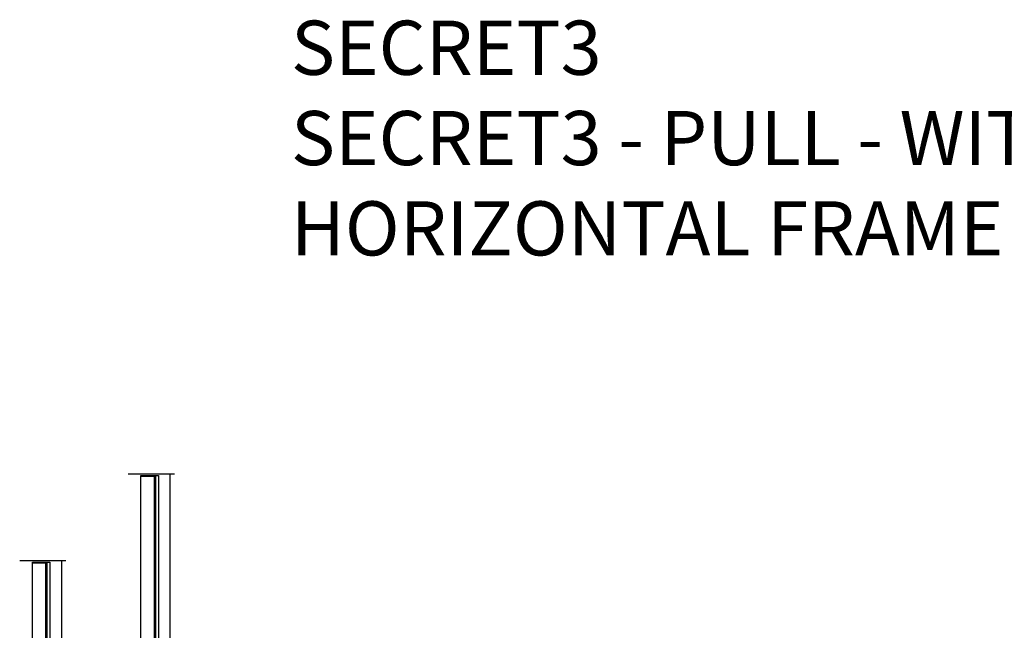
# Model space of a CAD drawing. Header units: millimetres. Extents: x -833 to 16580, y 400 to 6384.
# Tile 35 of 44: x 10142 to 13548, y 4271 to 6384. Entities that reach past the tile are written whole.
import ezdxf

# ---------------------------------------------------------------- set-up
doc = ezdxf.new("R2010")
doc.units = ezdxf.units.MM
doc.layers.add('nero', color=7, linetype='Continuous')
doc.styles.get("Standard").update_dxf_attribs({"font": 'arial.ttf'})

msp = doc.modelspace()

# ---------------------------------------------------------------- linework, layer by layer
for p, q in [((10677.2, 4811.5), (10517.3, 4811.5)), ((10561.6, 4804.5), (10561.6, 4807.5)), ((10561.6, 4807.5), (10622.1, 4807.5)), ((10301.8, 4511.5), (10142, 4511.5)), ((10186.2, 4504.5), (10186.2, 4507.5)), ((10186.2, 4507.5), (10246.7, 4507.5))]:
    msp.add_line(p, q)
at = {"layer": 'nero'}
for p, q in [((10561.6, 2101.5), (10561.6, 4804.5)), ((10561.6, 4804.5), (10607, 4804.5)), ((10607, 4804.5), (10607, 2101.5)), ((10611.6, 4807.5), (10611.6, 2096.5)), ((10622.1, 4807.5), (10622.1, 2096.5)), ((10661.6, 4811.5), (10661.6, 2096.5)), ((10186.2, 2101.5), (10186.2, 4504.5)), ((10186.2, 4504.5), (10231.6, 4504.5)), ((10231.6, 4504.5), (10231.6, 2101.5)), ((10236.2, 4507.5), (10236.2, 2096.5)), ((10246.7, 4507.5), (10246.7, 2096.5)), ((10286.2, 4511.5), (10286.2, 2096.5))]:
    msp.add_line(p, q, dxfattribs=at)

# ---------------------------------------------------------------- texts
at = {"insert": (11080.6, 6381), "char_height": 187.5, "attachment_point": 1}
msp.add_mtext_dynamic_manual_height_columns('SECRET3\\PSECRET3 - PULL - WITHOUT HORIZONTAL FRAME', width=3927.606, gutter_width=12.5, heights=[0], dxfattribs=at)

doc.saveas('drawing.dxf')
